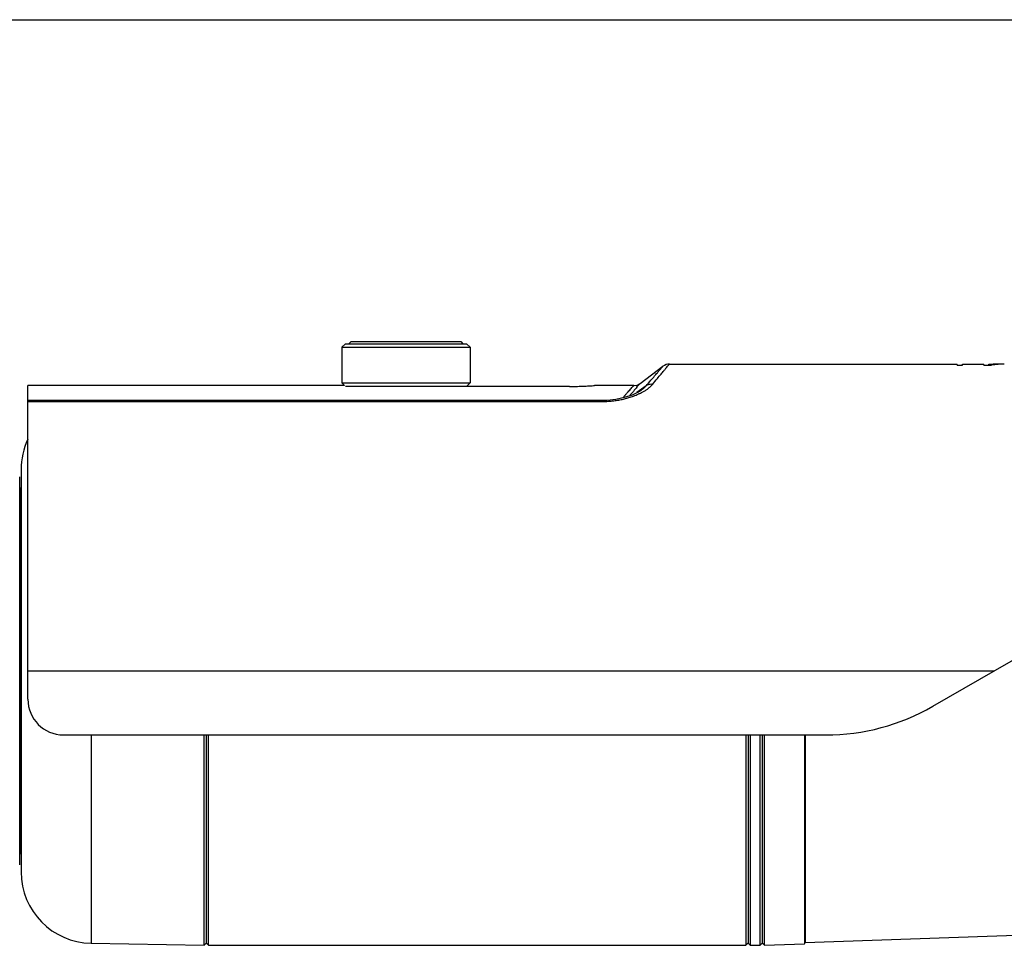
# Model space of a CAD drawing. Header units: millimetres. Extents: x 3585 to 3995, y 1397 to 1684.
# Tile 24 of 26: x 3937.87 to 3942.29, y 1673.77 to 1677.93. Entities that reach past the tile are written whole.
import ezdxf

# ---------------------------------------------------------------- set-up
doc = ezdxf.new("R2010")
doc.units = ezdxf.units.MM
doc.layers.add('EB_CCTV', color=4, linetype='Continuous', lineweight=5)
doc.layers.add('EB_opis', color=7, linetype='Continuous')

# ---------------------------------------------------------------- blocks, each defined once
blk = doc.blocks.new('opis tabela 55324266')
at = {"layer": 'EB_opis', "linetype": 'Continuous'}
blk.add_line((-89925443.81938367, -54747727.18812495), (-89925323.81938367, -54747727.18812495), dxfattribs=at)
blk = doc.blocks.new('kamera zewnetrzna')
at = {"layer": 'EB_CCTV', "color": 0, "linetype": 'Continuous', "lineweight": 30}
for p, q in [((3053.539547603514, 1183.530776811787), (3053.536547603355, 1183.527776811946)), ((3053.539547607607, 1183.530776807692), (3053.693547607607, 1183.530776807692)), ((3053.693547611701, 1183.530776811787), (3053.69654761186, 1183.527776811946)), ((3053.526547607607, 1183.522776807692), (3053.526547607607, 1183.472776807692)), ((3053.526547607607, 1183.522776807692), (3053.706547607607, 1183.522776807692)), ((3053.531547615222, 1183.527776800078), (3053.52654761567, 1183.52277679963)), ((3053.531547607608, 1183.527776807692), (3053.701547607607, 1183.527776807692)), ((3053.701547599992, 1183.527776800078), (3053.706547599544, 1183.52277679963)), ((3053.706547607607, 1183.522776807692), (3053.706547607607, 1183.472776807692)), ((3053.945142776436, 1183.472140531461), (3053.977142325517, 1183.496140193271)), ((3053.986041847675, 1183.499140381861), (3054.38987774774, 1183.499140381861)), ((3054.38987774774, 1183.497588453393), (3054.38987774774, 1183.499140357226)), ((3054.38987774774, 1183.497588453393), (3054.397324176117, 1183.497588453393)), ((3054.397324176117, 1183.499140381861), (3054.427109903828, 1183.499140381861)), ((3054.397324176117, 1183.497588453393), (3054.397324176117, 1183.499140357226)), ((3054.427109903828, 1183.497588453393), (3054.427109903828, 1183.499140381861)), ((3054.427109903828, 1183.497588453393), (3054.438279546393, 1183.497588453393)), ((3054.434556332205, 1183.499140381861), (3054.438279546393, 1183.499140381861)), ((3054.434556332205, 1183.497588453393), (3054.434556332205, 1183.499140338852)), ((3053.530184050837, 1183.469140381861), (3053.086020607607, 1183.469140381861)), ((3053.086020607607, 1183.029140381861), (3053.086020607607, 1183.469134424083)), ((3053.526547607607, 1183.472776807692), (3053.706547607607, 1183.472776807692)), ((3053.530184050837, 1183.469140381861), (3053.526547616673, 1183.472776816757)), ((3053.846020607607, 1183.467776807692), (3053.531547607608, 1183.467776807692)), ((3053.701547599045, 1183.467776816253), (3053.706547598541, 1183.472776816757)), ((3053.879888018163, 1183.469053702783), (3053.881020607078, 1183.469140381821)), ((3053.936048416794, 1183.469140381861), (3053.881018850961, 1183.469140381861)), ((3053.953481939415, 1183.468618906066), (3053.940550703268, 1183.459289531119)), ((3053.946969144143, 1183.462949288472), (3053.947002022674, 1183.462972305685)), ((3053.086020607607, 1183.44845714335), (3053.891020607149, 1183.44845714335)), ((3053.086020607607, 1183.446625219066), (3053.891020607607, 1183.446625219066)), ((3053.891020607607, 1183.446625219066), (3053.891020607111, 1183.448457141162)), ((3053.076547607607, 1183.351332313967), (3053.076547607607, 1182.786948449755)), ((3053.074547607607, 1182.796996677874), (3053.074547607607, 1183.341284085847)), ((3054.355635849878, 1183.019332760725), (3054.906020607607, 1183.337097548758)), ((3053.075547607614, 1182.813872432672), (3053.075547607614, 1183.324408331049)), ((3053.086020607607, 1183.069140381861), (3054.441905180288, 1183.069140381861)), ((3053.136020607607, 1182.979140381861), (3054.205635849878, 1182.979140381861)), ((3053.174802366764, 1182.979140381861), (3053.174802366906, 1182.686963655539)), ((3053.333548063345, 1182.6841927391), (3053.333547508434, 1182.979140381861)), ((3053.336547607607, 1182.687140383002), (3053.336547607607, 1182.979140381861)), ((3053.339547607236, 1182.684140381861), (3053.339547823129, 1182.979140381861)), ((3054.093547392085, 1182.979140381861), (3054.093547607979, 1182.684140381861)), ((3054.096547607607, 1182.979140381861), (3054.096547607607, 1182.687143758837)), ((3054.099547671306, 1182.979140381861), (3054.099547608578, 1182.684140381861)), ((3054.113547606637, 1182.684140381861), (3054.113547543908, 1182.979140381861)), ((3054.116547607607, 1182.68714038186), (3054.116547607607, 1182.979140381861)), ((3054.119545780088, 1182.684245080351), (3054.119545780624, 1182.979140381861)), ((3054.175611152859, 1182.979140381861), (3054.175611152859, 1182.68620292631)), ((3054.176547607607, 1182.979140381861), (3054.176547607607, 1182.688211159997)), ((3053.174802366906, 1182.686963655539), (3053.333548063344, 1182.6841927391)), ((3053.336547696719, 1182.687140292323), (3053.333548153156, 1182.684192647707)), ((3053.336547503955, 1182.687140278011), (3053.339547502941, 1182.684140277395)), ((3054.09654771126, 1182.687140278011), (3054.093547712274, 1182.684140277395)), ((3054.09654763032, 1182.687140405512), (3054.09954763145, 1182.684140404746)), ((3054.116547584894, 1182.687140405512), (3054.113547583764, 1182.684140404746)), ((3054.11654762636, 1182.687140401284), (3054.119545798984, 1182.684245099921)), ((3054.175611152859, 1182.68620292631), (3054.176547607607, 1182.688211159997)), ((3054.176547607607, 1182.688211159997), (3054.485611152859, 1182.699003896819)), ((3053.339547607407, 1182.684140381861), (3054.093547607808, 1182.684140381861)), ((3054.099547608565, 1182.684140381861), (3054.113547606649, 1182.684140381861)), ((3054.119545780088, 1182.684245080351), (3054.175611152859, 1182.68620292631))]:
    blk.add_line(p, q, dxfattribs=at)
for points in [[(3053.891020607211, 1183.448457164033), (3053.898717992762, 1183.44869284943), (3053.911089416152, 1183.450042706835), (3053.923339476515, 1183.452683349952), (3053.934204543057, 1183.456295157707), (3053.942714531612, 1183.460310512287), (3053.947001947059, 1183.462972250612)], [(3053.936142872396, 1183.469140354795), (3053.936641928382, 1183.469148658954), (3053.94070754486, 1183.469851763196), (3053.944427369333, 1183.471635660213), (3053.945142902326, 1183.472140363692)]]:
    blk.add_lwpolyline(points, dxfattribs=at)
for centre, radius, start, end in [((3053.986142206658, 1183.484140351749), 0.015000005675, 90.00013195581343, 126.8698976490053), ((3054.447404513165, 1183.390908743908), 0.108232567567, 94.87522776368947, 96.81760174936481), ((3054.447372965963, 1183.391348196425), 0.107792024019, 90.00825952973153, 94.8783714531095), ((3054.456237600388, 1183.394947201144), 0.104200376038, 94.86668032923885, 99.9239895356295), ((3054.447366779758, 1183.39231804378), 0.106822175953, 87.57016143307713, 90.00501644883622), ((3054.456055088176, 1183.397206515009), 0.101933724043, 89.99669567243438, 94.87220021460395), ((3057.290549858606, 1180.588951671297), 4.416392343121, 139.334397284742, 139.5358870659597), ((3053.907748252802, 1183.534602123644), 0.084988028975, 295.9032273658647, 298.7926067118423), ((3053.890995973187, 1183.58219487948), 0.135569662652, 270.0104112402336, 272.1273005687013), ((3053.176547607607, 1183.351332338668), 0.1, 154.9489824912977, 180.0000010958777), ((3053.076547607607, 1183.326140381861), 0.002, 180.0000016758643, 240.0000002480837), ((3053.074547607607, 1183.322676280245), 0.002, 359.9999990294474, 59.99999975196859), ((3053.136020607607, 1183.029140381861), 0.05, 180, 270), ((3054.205635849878, 1183.279140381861), 0.3, 270, 300.0000000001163), ((3053.076547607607, 1182.812140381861), 0.002, 119.9999997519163, 179.9999983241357), ((3053.074547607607, 1182.815604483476), 0.002, 300.0000002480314, 9.70552622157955e-07), ((3053.176547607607, 1182.786948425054), 0.1, 179.9999989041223, 268.9999999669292)]:
    blk.add_arc(centre, radius, start, end, dxfattribs=at)
for points, start_tangent, end_tangent in [([(3053.953481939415, 1183.468618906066), (3053.960298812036, 1183.476605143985), (3053.965359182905, 1183.482502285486), (3053.969249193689, 1183.487013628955), (3053.972325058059, 1183.490573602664), (3053.974683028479, 1183.493304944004), (3053.976266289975, 1183.495134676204), (3053.977051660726, 1183.496036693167), (3053.977051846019, 1183.49603690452)], (0.6483928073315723, 0.7613059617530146), (0.754039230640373, -0.6568293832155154)), ([(3053.962535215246, 1183.470773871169), (3053.969335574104, 1183.479002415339), (3053.974387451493, 1183.485082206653), (3053.978270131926, 1183.489733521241), (3053.980958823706, 1183.492948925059)], (0.6361033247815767, 0.7716038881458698), (0.6414516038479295, 0.7671635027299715)), ([(3053.980958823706, 1183.492948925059), (3053.981338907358, 1183.49340352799), (3053.98369140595, 1183.496219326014), (3053.985270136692, 1183.49810491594), (3053.986052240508, 1183.499033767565), (3053.98605242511, 1183.499033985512)], (0.6414516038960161, 0.7671635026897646), (0.7648869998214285, -0.6441644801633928)), ([(3053.846020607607, 1183.467776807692), (3053.855259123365, 1183.467871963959), (3053.863769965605, 1183.468127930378), (3053.871034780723, 1183.468473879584), (3053.876497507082, 1183.468811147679), (3053.879882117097, 1183.4690532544), (3053.881020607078, 1183.469140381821)], (1, 0), (-0.003601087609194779, -0.9999935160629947)), ([(3053.921128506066, 1183.452207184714), (3053.922054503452, 1183.453257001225), (3053.924554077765, 1183.456086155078), (3053.927024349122, 1183.458876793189), (3053.929397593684, 1183.461554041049), (3053.93159678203, 1183.464030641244), (3053.933544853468, 1183.466222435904), (3053.935074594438, 1183.467941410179), (3053.935971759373, 1183.468948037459), (3053.936090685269, 1183.469081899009), (3053.936122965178, 1183.469118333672)], (0.6613249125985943, 0.7500995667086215), (-0.7732149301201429, 0.6341440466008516)), ([(3053.940602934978, 1183.466863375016), (3053.942548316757, 1183.469126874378), (3053.944076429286, 1183.470902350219), (3053.94497222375, 1183.471941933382), (3053.945090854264, 1183.472080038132), (3053.945123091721, 1183.47211766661)], (0.6516756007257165, 0.7584977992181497), (-0.7520112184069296, 0.6591503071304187)), ([(3053.94700201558, 1183.462972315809), (3053.947496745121, 1183.463323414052), (3053.95065656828, 1183.465818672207), (3053.953481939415, 1183.468618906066)], (0.8189735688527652, 0.5738312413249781), (0.6571708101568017, 0.7537416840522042)), ([(3053.948681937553, 1183.460121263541), (3053.952473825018, 1183.462355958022), (3053.956141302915, 1183.464869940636), (3053.959542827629, 1183.467662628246), (3053.962535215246, 1183.470773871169)], (0.8761255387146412, 0.482083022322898), (0.635928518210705, 0.7717479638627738)), ([(3053.962535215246, 1183.470773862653), (3053.959297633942, 1183.470765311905), (3053.956227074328, 1183.470034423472), (3053.953481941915, 1183.468618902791)], (-0.9941138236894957, 0.1083406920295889), (-0.8248701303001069, -0.5653222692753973)), ([(3053.89602830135, 1183.446718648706), (3053.900568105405, 1183.44696011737), (3053.90462836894, 1183.447300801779), (3053.908259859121, 1183.447706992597), (3053.911647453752, 1183.448175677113), (3053.914989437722, 1183.448727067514), (3053.918309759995, 1183.449365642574), (3053.921541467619, 1183.450074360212), (3053.924688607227, 1183.450848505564), (3053.927792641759, 1183.451695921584), (3053.930928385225, 1183.452640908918), (3053.934172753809, 1183.453719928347), (3053.937581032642, 1183.454976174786), (3053.941159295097, 1183.456445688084), (3053.94487548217, 1183.458152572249)], (0.9993176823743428, 0.03693466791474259), (0.8993135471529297, 0.4373044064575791))]:
    blk.add_spline(points, degree=3, dxfattribs=dict(at, start_tangent=start_tangent, end_tangent=end_tangent))

msp = doc.modelspace()

# ---------------------------------------------------------------- block references
at = {"layer": 'EB_CCTV', "color": 140, "lineweight": 5, "xscale": 3.199999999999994, "yscale": 3.199999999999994, "zscale": 3.199999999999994}
msp.add_blockref('kamera zewnetrzna', (-5831.966120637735, -2110.814537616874), dxfattribs=at)
at = {"layer": 'EB_opis', "linetype": 'Continuous', "xscale": 0.1, "yscale": 0.1, "zscale": 0.1}
msp.add_blockref('opis tabela 55324266', (8996477.03670189, 5476450.647049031), dxfattribs=at)

doc.saveas('drawing.dxf')
